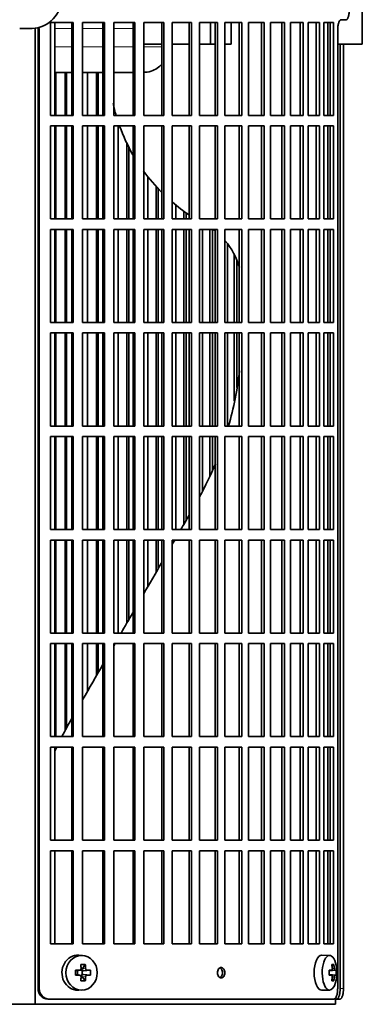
# Model space of a CAD drawing. Header units: millimetres. Extents: x 424 to 1298, y -2735 to 1993.
# Tile 13 of 24: x 618 to 715, y -600 to -320. Entities that reach past the tile are written whole.
import ezdxf

# ---------------------------------------------------------------- set-up
doc = ezdxf.new("R2010")
doc.units = ezdxf.units.MM
for name, color, linetype in [('M5X8_UNI7687', 7, 'Continuous'), ('VSI344-454_FILTR', 7, 'Continuous'), ('VSI344-454_SUPPO', 7, 'Continuous'), ('VSI344-454_TERMI', 7, 'Continuous')]:
    doc.layers.add(name, color=color, linetype=linetype)

# ---------------------------------------------------------------- blocks, each defined once
blk = doc.blocks.new('SE')
at = {"layer": 'M5X8_UNI7687', "color": 7, "linetype": 'Continuous', "lineweight": 35}
for p, q in [((635.77, -586.13), (634.71, -586.06)), ((706.14, -586.12), (703.88, -586.05)), ((636.55, -588.71), (635.64, -590.01)), ((707.32, -588.71), (706.8, -589.1)), ((633.81, -590.35), (634.22, -590.51)), ((633.81, -591.74), (634.22, -591.58)), ((634.26, -590.52), (635.02, -590.32)), ((635.02, -591.77), (634.26, -591.58)), ((634.31, -591.59), (634.31, -590.5)), ((634.99, -590.3), (635.51, -590.3)), ((635.51, -591.8), (635.01, -591.8)), ((635.67, -590.48), (635.67, -591.61)), ((638.04, -590.35), (636.09, -590.51)), ((638.04, -591.74), (636.09, -591.58)), ((706.04, -590.4), (706.71, -590.34)), ((708.01, -590.35), (706.04, -590.5)), ((708.01, -591.74), (706.04, -591.6)), ((706.71, -591.76), (706.04, -591.69)), ((636.55, -593.38), (635.64, -592.08)), ((707.32, -593.38), (706.8, -592.99)), ((634.71, -596.04), (635.77, -595.97)), ((703.88, -596.05), (706.14, -595.98))]:
    blk.add_line(p, q, dxfattribs=at)
at = {"layer": 'M5X8_UNI7687', "color": 4, "linetype": 'Continuous', "lineweight": 9}
for p, q in [((634.22, -590.51), (634.91, -590.34)), ((634.91, -591.76), (634.22, -591.58)), ((635.64, -590.01), (636.65, -589.84)), ((637.1, -590.34), (636.09, -590.51)), ((636.09, -591.58), (637.1, -591.76)), ((707.72, -590.34), (706.04, -590.49)), ((706.04, -590.4), (706.7, -590.34)), ((706.04, -591.6), (707.72, -591.76)), ((706.7, -591.76), (706.04, -591.69)), ((706.9, -589.89), (707.51, -589.84)), ((636.65, -592.26), (635.64, -592.08)), ((707.51, -592.26), (706.9, -592.2))]:
    blk.add_line(p, q, dxfattribs=at)
at = {"layer": 'M5X8_UNI7687', "color": 7, "linetype": 'Continuous', "lineweight": 35}
for centre, radius, start, end in [((698.23, -591.05), 10, 343.7273, 16.2727), ((683.16, -591.05), 49.36, 179.1963, 180.8037), ((634.9, -589.87), 0.465, 271.4799, 4.1476), ((634.9, -592.22), 0.465, 355.8523, 88.5202), ((627.46, -591.05), 10.6, 356.2556, 3.7444), ((698.61, -591.05), 9.42, 355.7871, 4.2129)]:
    blk.add_arc(centre, radius, start, end, dxfattribs=at)
for centre, major_axis, ratio, start_param, end_param in [((634.44, -591.05), (0, -5), 0.906308, 3.081955, 6.283185), ((703.85, -591.05), (0, -5), 0.422618, 3.141593, 6.283185), ((706.12, -591.05), (0, -4.93), 0.422618, 2.175256, 6.283185), ((632.76, -594.11), (8.86, 2.7), 0.529916, 0.974266, 1.123958), ((631.97, -591.05), (0, 10), 0.34202, -1.449667, -1.335108), ((631.69, -591.05), (0, 10), 0.5, -1.449667, -1.335108), ((700.23, -594.11), (7.75, 5.06), 0.247104, 0.286808, 0.4365), ((698.31, -591.05), (0, 10), 0.866025, 4.833518, 4.948078), ((698.18, -591.05), (0, 10), 0.939693, 4.833518, 4.948078), ((631.83, -591.2), (9.99, 0.37), 0.07899, 1.254131, 1.36869), ((631.83, -590.89), (9.99, -0.37), 0.07899, -1.36869, -1.254131), ((634.22, -590.01), (-0.03, 0.507), 0.355475, 2.983295, 3.209876), ((634.22, -592.08), (-0.03, -0.507), 0.355475, 3.073309, 3.29989), ((636.1, -590.01), (-0.561, -0.512), 0.450112, 5.177855, 5.696055), ((635.9, -590.05), (-0.019, -0.502), 0.906042, 5.273044, 5.799842), ((635.9, -592.05), (-0.019, 0.502), 0.906042, 0.483343, 1.010141), ((636.1, -592.08), (-0.561, 0.512), 0.450112, 0.58713, 1.105331), ((636.1, -590.01), (-0.85, -0.111), 0.58208, 0.96918, 1.487381), ((636.1, -592.08), (-0.85, 0.111), 0.58208, 4.795805, 5.314006), ((631.83, -591.2), (9.99, 0.37), 0.07899, 0.897313, 1.011873), ((631.83, -590.89), (9.99, -0.37), 0.07899, -1.011873, -0.897313), ((698.25, -591.2), (9.97, 0.79), 0.036834, 0.556003, 0.670562), ((701.53, -591.05), (0, -9.26), 0.488139, 1.49595, 1.645642), ((698.25, -590.89), (9.97, -0.79), 0.036834, -0.670562, -0.556003), ((698.25, -591.2), (9.97, 0.79), 0.036834, 0.199185, 0.313745), ((698.25, -590.89), (9.97, -0.79), 0.036834, -0.313745, -0.199185), ((631.97, -591.05), (0, -10), 0.34202, 1.335108, 1.449667), ((632.76, -587.98), (8.86, -2.7), 0.529916, -1.123958, -0.974266), ((631.69, -591.05), (0, -10), 0.5, 1.335108, 1.449667), ((706.12, -591.05), (0, -4.93), 0.422618, 0, 0.966337), ((698.31, -591.05), (0, -10), 0.866025, 1.335108, 1.449667), ((700.23, -587.98), (7.75, -5.06), 0.247104, -0.4365, -0.286808), ((698.18, -591.05), (0, -10), 0.939693, 1.335108, 1.449667), ((634.44, -591.05), (0, -5), 0.906308, 0, 0.059638), ((703.85, -591.05), (0, -5), 0.422618, 0, 0.012961)]:
    blk.add_ellipse(centre, major_axis=major_axis, ratio=ratio, start_param=start_param, end_param=end_param, dxfattribs=at)
blk.add_ellipse((635.5, -591.05), major_axis=(0, -4.93), ratio=0.906308, dxfattribs=at)
for points in [[(636.65, -589.84), (636.65, -589.86), (636.66, -589.89), (636.66, -589.94), (636.68, -589.98), (636.69, -590.03), (636.71, -590.07), (636.74, -590.11), (636.76, -590.15), (636.79, -590.19), (636.83, -590.22), (636.86, -590.25), (636.9, -590.28), (636.94, -590.3), (636.98, -590.31), (637.02, -590.33), (637.06, -590.33), (637.09, -590.34), (637.1, -590.34)], [(637.1, -591.76), (637.09, -591.76), (637.06, -591.76), (637.02, -591.77), (636.98, -591.78), (636.94, -591.8), (636.9, -591.82), (636.86, -591.84), (636.83, -591.87), (636.79, -591.9), (636.76, -591.94), (636.74, -591.98), (636.71, -592.02), (636.69, -592.07), (636.68, -592.11), (636.66, -592.16), (636.66, -592.2), (636.65, -592.24), (636.65, -592.26)], [(706.7, -590.34), (706.71, -590.34), (706.72, -590.33), (706.75, -590.33), (706.77, -590.31), (706.79, -590.3), (706.81, -590.28), (706.83, -590.25), (706.85, -590.22), (706.87, -590.19), (706.88, -590.15), (706.89, -590.11), (706.9, -590.07), (706.91, -590.03), (706.91, -589.98), (706.91, -589.94), (706.91, -589.89), (706.91, -589.86), (706.91, -589.84)], [(706.91, -592.26), (706.91, -592.24), (706.91, -592.2), (706.91, -592.16), (706.91, -592.11), (706.91, -592.07), (706.9, -592.02), (706.89, -591.98), (706.88, -591.94), (706.87, -591.9), (706.85, -591.87), (706.83, -591.84), (706.81, -591.82), (706.79, -591.8), (706.77, -591.78), (706.75, -591.77), (706.72, -591.76), (706.71, -591.76), (706.7, -591.76)], [(707.51, -589.84), (707.51, -589.86), (707.51, -589.89), (707.52, -589.94), (707.53, -589.98), (707.54, -590.03), (707.55, -590.07), (707.56, -590.11), (707.58, -590.15), (707.59, -590.19), (707.61, -590.22), (707.62, -590.25), (707.64, -590.28), (707.65, -590.3), (707.67, -590.31), (707.69, -590.33), (707.7, -590.33), (707.71, -590.34), (707.72, -590.34)], [(707.72, -591.76), (707.71, -591.76), (707.7, -591.76), (707.69, -591.77), (707.67, -591.78), (707.65, -591.8), (707.64, -591.82), (707.62, -591.84), (707.61, -591.87), (707.59, -591.9), (707.58, -591.94), (707.56, -591.98), (707.55, -592.02), (707.54, -592.07), (707.53, -592.11), (707.52, -592.16), (707.51, -592.2), (707.51, -592.24), (707.51, -592.26)]]:
    blk.add_open_spline(points, degree=3, dxfattribs=at)
at = {"layer": 'VSI344-454_FILTR', "color": 7, "linetype": 'Continuous', "lineweight": 35}
for p, q in [((710.88, -319.55), (709.44, -319.55)), ((623.12, -595.55), (623.12, -322.55)), ((623.46, -595.55), (623.46, -322.55)), ((626.61, -346.8), (626.61, -320.3)), ((626.61, -320.3), (633.09, -320.3)), ((632.7, -346.8), (632.7, -320.3)), ((633.09, -346.8), (633.09, -320.3)), ((635.79, -346.8), (635.79, -320.3)), ((635.79, -320.3), (642.06, -320.3)), ((641.6, -346.8), (641.6, -320.3)), ((642.06, -346.8), (642.06, -320.3)), ((644.67, -346.8), (644.67, -320.3)), ((644.67, -320.3), (650.7, -320.3)), ((650.18, -346.8), (650.18, -320.3)), ((650.7, -346.8), (650.7, -320.3)), ((653.2, -346.8), (653.2, -320.3)), ((653.2, -320.3), (658.96, -320.3)), ((658.39, -346.8), (658.39, -320.3)), ((658.96, -346.8), (658.96, -320.3)), ((661.34, -346.8), (661.34, -320.3)), ((661.34, -320.3), (666.81, -320.3)), ((666.18, -346.8), (666.18, -320.3)), ((666.81, -346.8), (666.81, -320.3)), ((669.06, -346.8), (669.06, -320.3)), ((669.06, -320.3), (674.21, -320.3)), ((673.52, -346.8), (673.52, -320.3)), ((674.21, -346.8), (674.21, -320.3)), ((676.32, -320.3), (681.11, -320.3)), ((676.32, -346.8), (676.32, -320.3)), ((680.38, -346.8), (680.38, -320.3)), ((681.11, -346.8), (681.11, -320.3)), ((683.07, -320.3), (687.5, -320.3)), ((683.07, -346.8), (683.07, -320.3)), ((686.72, -346.8), (686.72, -320.3)), ((687.5, -346.8), (687.5, -320.3)), ((689.29, -320.3), (693.33, -320.3)), ((689.29, -346.8), (689.29, -320.3)), ((692.51, -346.8), (692.51, -320.3)), ((693.33, -346.8), (693.33, -320.3)), ((694.95, -320.3), (698.57, -320.3)), ((694.95, -346.8), (694.95, -320.3)), ((697.72, -346.8), (697.72, -320.3)), ((698.57, -346.8), (698.57, -320.3)), ((700.02, -320.3), (703.21, -320.3)), ((700.02, -346.8), (700.02, -320.3)), ((702.32, -346.8), (702.32, -320.3)), ((703.21, -346.8), (703.21, -320.3)), ((704.48, -320.3), (707.22, -320.3)), ((704.48, -346.8), (704.48, -320.3)), ((706.3, -346.8), (706.3, -320.3)), ((707.22, -346.8), (707.22, -320.3)), ((708.43, -595.55), (708.43, -322.55)), ((709.13, -595.55), (709.13, -326.55)), ((710.08, -595.55), (710.08, -326.55)), ((628.13, -346.8), (628.13, -334.55)), ((630.81, -346.8), (630.81, -334.55)), ((631.24, -346.8), (631.24, -334.55)), ((637.19, -346.8), (637.19, -334.55)), ((639.78, -346.8), (639.78, -334.55)), ((640.27, -346.8), (640.27, -334.55)), ((626.61, -346.8), (633.09, -346.8)), ((635.79, -346.8), (642.06, -346.8)), ((644.67, -346.8), (650.7, -346.8)), ((653.2, -346.8), (658.96, -346.8)), ((661.34, -346.8), (666.81, -346.8)), ((669.06, -346.8), (674.21, -346.8)), ((676.32, -346.8), (681.11, -346.8)), ((683.07, -346.8), (687.5, -346.8)), ((689.29, -346.8), (693.33, -346.8)), ((694.95, -346.8), (698.57, -346.8)), ((700.02, -346.8), (703.21, -346.8)), ((704.48, -346.8), (707.22, -346.8)), ((626.61, -376.3), (626.61, -349.8)), ((626.61, -349.8), (633.09, -349.8)), ((628.13, -376.3), (628.13, -349.8)), ((630.81, -376.3), (630.81, -349.8)), ((631.24, -376.3), (631.24, -349.8)), ((632.7, -376.3), (632.7, -349.8)), ((633.09, -376.3), (633.09, -349.8)), ((635.79, -376.3), (635.79, -349.8)), ((635.79, -349.8), (642.06, -349.8)), ((637.19, -376.3), (637.19, -349.8)), ((639.78, -376.3), (639.78, -349.8)), ((640.27, -376.3), (640.27, -349.8)), ((641.6, -376.3), (641.6, -349.8)), ((642.06, -376.3), (642.06, -349.8)), ((644.67, -376.3), (644.67, -349.8)), ((644.67, -349.8), (650.7, -349.8)), ((645.94, -376.3), (645.94, -349.8)), ((650.18, -376.3), (650.18, -349.8)), ((650.7, -376.3), (650.7, -349.8)), ((653.2, -376.3), (653.2, -349.8)), ((653.2, -349.8), (658.96, -349.8)), ((658.39, -376.3), (658.39, -349.8)), ((658.96, -376.3), (658.96, -349.8)), ((661.34, -376.3), (661.34, -349.8)), ((661.34, -349.8), (666.81, -349.8)), ((666.18, -376.3), (666.18, -349.8)), ((666.81, -376.3), (666.81, -349.8)), ((669.06, -376.3), (669.06, -349.8)), ((669.06, -349.8), (674.21, -349.8)), ((673.52, -376.3), (673.52, -349.8)), ((674.21, -376.3), (674.21, -349.8)), ((676.32, -349.8), (681.11, -349.8)), ((676.32, -376.3), (676.32, -349.8)), ((680.38, -376.3), (680.38, -349.8)), ((681.11, -376.3), (681.11, -349.8)), ((683.07, -349.8), (687.5, -349.8)), ((683.07, -376.3), (683.07, -349.8)), ((686.72, -376.3), (686.72, -349.8)), ((687.5, -376.3), (687.5, -349.8)), ((689.29, -349.8), (693.33, -349.8)), ((689.29, -376.3), (689.29, -349.8)), ((692.51, -376.3), (692.51, -349.8)), ((693.33, -376.3), (693.33, -349.8)), ((694.95, -349.8), (698.57, -349.8)), ((694.95, -376.3), (694.95, -349.8)), ((697.72, -376.3), (697.72, -349.8)), ((698.57, -376.3), (698.57, -349.8)), ((700.02, -349.8), (703.21, -349.8)), ((700.02, -376.3), (700.02, -349.8)), ((702.32, -376.3), (702.32, -349.8)), ((703.21, -376.3), (703.21, -349.8)), ((704.48, -349.8), (707.22, -349.8)), ((704.48, -376.3), (704.48, -349.8)), ((706.3, -376.3), (706.3, -349.8)), ((707.22, -376.3), (707.22, -349.8)), ((648.43, -376.3), (648.43, -354.72)), ((648.98, -376.3), (648.98, -355.85)), ((654.33, -376.3), (654.33, -364.34)), ((656.72, -376.3), (656.72, -367.19)), ((657.32, -376.3), (657.32, -367.81)), ((662.34, -376.3), (662.34, -372.5)), ((664.6, -376.3), (664.6, -374.22)), ((665.26, -376.3), (665.26, -374.66)), ((626.61, -376.3), (633.09, -376.3)), ((635.79, -376.3), (642.06, -376.3)), ((644.67, -376.3), (650.7, -376.3)), ((653.2, -376.3), (658.96, -376.3)), ((661.34, -376.3), (666.81, -376.3)), ((669.06, -376.3), (674.21, -376.3)), ((676.32, -376.3), (681.11, -376.3)), ((683.07, -376.3), (687.5, -376.3)), ((689.29, -376.3), (693.33, -376.3)), ((694.95, -376.3), (698.57, -376.3)), ((700.02, -376.3), (703.21, -376.3)), ((704.48, -376.3), (707.22, -376.3)), ((626.61, -405.8), (626.61, -379.3)), ((626.61, -379.3), (633.09, -379.3)), ((628.13, -405.8), (628.13, -379.3)), ((630.81, -405.8), (630.81, -379.3)), ((631.24, -405.8), (631.24, -379.3)), ((632.7, -405.8), (632.7, -379.3)), ((633.09, -405.8), (633.09, -379.3)), ((635.79, -405.8), (635.79, -379.3)), ((635.79, -379.3), (642.06, -379.3)), ((637.19, -405.8), (637.19, -379.3)), ((639.78, -405.8), (639.78, -379.3)), ((640.27, -405.8), (640.27, -379.3)), ((641.6, -405.8), (641.6, -379.3)), ((642.06, -405.8), (642.06, -379.3)), ((644.67, -405.8), (644.67, -379.3)), ((644.67, -379.3), (650.7, -379.3)), ((645.94, -405.8), (645.94, -379.3)), ((648.43, -405.8), (648.43, -379.3)), ((648.98, -405.8), (648.98, -379.3)), ((650.18, -405.8), (650.18, -379.3)), ((650.7, -405.8), (650.7, -379.3)), ((653.2, -405.8), (653.2, -379.3)), ((653.2, -379.3), (658.96, -379.3)), ((654.33, -405.8), (654.33, -379.3)), ((656.72, -405.8), (656.72, -379.3)), ((657.32, -405.8), (657.32, -379.3)), ((658.39, -405.8), (658.39, -379.3)), ((658.96, -405.8), (658.96, -379.3)), ((661.34, -405.8), (661.34, -379.3)), ((661.34, -379.3), (666.81, -379.3)), ((662.34, -405.8), (662.34, -379.3)), ((664.6, -405.8), (664.6, -379.3)), ((665.26, -405.8), (665.26, -379.3)), ((666.18, -405.8), (666.18, -379.3)), ((666.81, -405.8), (666.81, -379.3)), ((669.06, -405.8), (669.06, -379.3)), ((669.06, -379.3), (674.21, -379.3)), ((669.91, -405.8), (669.91, -379.3)), ((672.04, -405.8), (672.04, -379.3)), ((672.75, -405.8), (672.75, -379.3)), ((673.52, -405.8), (673.52, -379.3)), ((674.21, -405.8), (674.21, -379.3)), ((676.32, -379.3), (681.11, -379.3)), ((676.32, -405.8), (676.32, -379.3)), ((680.38, -405.8), (680.38, -379.3)), ((681.11, -405.8), (681.11, -379.3)), ((683.07, -379.3), (687.5, -379.3)), ((683.07, -405.8), (683.07, -379.3)), ((686.72, -405.8), (686.72, -379.3)), ((687.5, -405.8), (687.5, -379.3)), ((689.29, -379.3), (693.33, -379.3)), ((689.29, -405.8), (689.29, -379.3)), ((692.51, -405.8), (692.51, -379.3)), ((693.33, -405.8), (693.33, -379.3)), ((694.95, -379.3), (698.57, -379.3)), ((694.95, -405.8), (694.95, -379.3)), ((697.72, -405.8), (697.72, -379.3)), ((698.57, -405.8), (698.57, -379.3)), ((700.02, -379.3), (703.21, -379.3)), ((700.02, -405.8), (700.02, -379.3)), ((702.32, -405.8), (702.32, -379.3)), ((703.21, -405.8), (703.21, -379.3)), ((704.48, -379.3), (707.22, -379.3)), ((704.48, -405.8), (704.48, -379.3)), ((706.3, -405.8), (706.3, -379.3)), ((707.22, -405.8), (707.22, -379.3)), ((677.02, -405.8), (677.02, -383.33)), ((679, -405.8), (679, -386.62)), ((679.76, -405.8), (679.76, -388.37)), ((626.61, -405.8), (633.09, -405.8)), ((635.79, -405.8), (642.06, -405.8)), ((644.67, -405.8), (650.7, -405.8)), ((653.2, -405.8), (658.96, -405.8)), ((661.34, -405.8), (666.81, -405.8)), ((669.06, -405.8), (674.21, -405.8)), ((676.32, -405.8), (681.11, -405.8)), ((683.07, -405.8), (687.5, -405.8)), ((689.29, -405.8), (693.33, -405.8)), ((694.95, -405.8), (698.57, -405.8)), ((700.02, -405.8), (703.21, -405.8)), ((704.48, -405.8), (707.22, -405.8)), ((626.61, -435.3), (626.61, -408.8)), ((626.61, -408.8), (633.09, -408.8)), ((628.13, -435.3), (628.13, -408.8)), ((630.81, -435.3), (630.81, -408.8)), ((631.24, -435.3), (631.24, -408.8)), ((632.7, -435.3), (632.7, -408.8)), ((633.09, -435.3), (633.09, -408.8)), ((635.79, -435.3), (635.79, -408.8)), ((635.79, -408.8), (642.06, -408.8)), ((637.19, -435.3), (637.19, -408.8)), ((639.78, -435.3), (639.78, -408.8)), ((640.27, -435.3), (640.27, -408.8)), ((641.6, -435.3), (641.6, -408.8)), ((642.06, -435.3), (642.06, -408.8)), ((644.67, -435.3), (644.67, -408.8)), ((644.67, -408.8), (650.7, -408.8)), ((645.94, -435.3), (645.94, -408.8)), ((648.43, -435.3), (648.43, -408.8)), ((648.98, -435.3), (648.98, -408.8)), ((650.18, -435.3), (650.18, -408.8)), ((650.7, -435.3), (650.7, -408.8)), ((653.2, -435.3), (653.2, -408.8)), ((653.2, -408.8), (658.96, -408.8)), ((654.33, -435.3), (654.33, -408.8)), ((656.72, -435.3), (656.72, -408.8)), ((657.32, -435.3), (657.32, -408.8)), ((658.39, -435.3), (658.39, -408.8)), ((658.96, -435.3), (658.96, -408.8)), ((661.34, -435.3), (661.34, -408.8)), ((661.34, -408.8), (666.81, -408.8)), ((662.34, -435.3), (662.34, -408.8)), ((664.6, -435.3), (664.6, -408.8)), ((665.26, -435.3), (665.26, -408.8)), ((666.18, -435.3), (666.18, -408.8)), ((666.81, -435.3), (666.81, -408.8)), ((669.06, -435.3), (669.06, -408.8)), ((669.06, -408.8), (674.21, -408.8)), ((669.91, -435.3), (669.91, -408.8)), ((672.04, -435.3), (672.04, -408.8)), ((672.75, -435.3), (672.75, -408.8)), ((673.52, -435.3), (673.52, -408.8)), ((674.21, -435.3), (674.21, -408.8)), ((676.32, -408.8), (681.11, -408.8)), ((676.32, -435.3), (676.32, -408.8)), ((677.02, -435.3), (677.02, -408.8)), ((679, -428.13), (679, -408.8)), ((679.76, -424.37), (679.76, -408.8)), ((680.38, -435.3), (680.38, -408.8)), ((681.11, -435.3), (681.11, -408.8)), ((683.07, -408.8), (687.5, -408.8)), ((683.07, -435.3), (683.07, -408.8)), ((686.72, -435.3), (686.72, -408.8)), ((687.5, -435.3), (687.5, -408.8)), ((689.29, -408.8), (693.33, -408.8)), ((689.29, -435.3), (689.29, -408.8)), ((692.51, -435.3), (692.51, -408.8)), ((693.33, -435.3), (693.33, -408.8)), ((694.95, -408.8), (698.57, -408.8)), ((694.95, -435.3), (694.95, -408.8)), ((697.72, -435.3), (697.72, -408.8)), ((698.57, -435.3), (698.57, -408.8)), ((700.02, -408.8), (703.21, -408.8)), ((700.02, -435.3), (700.02, -408.8)), ((702.32, -435.3), (702.32, -408.8)), ((703.21, -435.3), (703.21, -408.8)), ((704.48, -408.8), (707.22, -408.8)), ((704.48, -435.3), (704.48, -408.8)), ((706.3, -435.3), (706.3, -408.8)), ((707.22, -435.3), (707.22, -408.8)), ((626.61, -435.3), (633.09, -435.3)), ((635.79, -435.3), (642.06, -435.3)), ((644.67, -435.3), (650.7, -435.3)), ((653.2, -435.3), (658.96, -435.3)), ((661.34, -435.3), (666.81, -435.3)), ((669.06, -435.3), (674.21, -435.3)), ((676.32, -435.3), (681.11, -435.3)), ((683.07, -435.3), (687.5, -435.3)), ((689.29, -435.3), (693.33, -435.3)), ((694.95, -435.3), (698.57, -435.3)), ((700.02, -435.3), (703.21, -435.3)), ((704.48, -435.3), (707.22, -435.3)), ((626.61, -464.8), (626.61, -438.3)), ((626.61, -438.3), (633.09, -438.3)), ((628.13, -464.8), (628.13, -438.3)), ((630.81, -464.8), (630.81, -438.3)), ((631.24, -464.8), (631.24, -438.3)), ((632.7, -464.8), (632.7, -438.3)), ((633.09, -464.8), (633.09, -438.3)), ((635.79, -464.8), (635.79, -438.3)), ((635.79, -438.3), (642.06, -438.3)), ((637.19, -464.8), (637.19, -438.3)), ((639.78, -464.8), (639.78, -438.3)), ((640.27, -464.8), (640.27, -438.3)), ((641.6, -464.8), (641.6, -438.3)), ((642.06, -464.8), (642.06, -438.3)), ((644.67, -464.8), (644.67, -438.3)), ((644.67, -438.3), (650.7, -438.3)), ((645.94, -464.8), (645.94, -438.3)), ((648.43, -464.8), (648.43, -438.3)), ((648.98, -464.8), (648.98, -438.3)), ((650.18, -464.8), (650.18, -438.3)), ((650.7, -464.8), (650.7, -438.3)), ((653.2, -464.8), (653.2, -438.3)), ((653.2, -438.3), (658.96, -438.3)), ((654.33, -464.8), (654.33, -438.3)), ((656.72, -464.8), (656.72, -438.3)), ((657.32, -464.8), (657.32, -438.3)), ((658.39, -464.8), (658.39, -438.3)), ((658.96, -464.8), (658.96, -438.3)), ((661.34, -464.8), (661.34, -438.3)), ((661.34, -438.3), (666.81, -438.3)), ((662.34, -464.8), (662.34, -438.3)), ((664.6, -463.38), (664.6, -438.3)), ((665.26, -462.24), (665.26, -438.3)), ((666.18, -464.8), (666.18, -438.3)), ((666.81, -464.8), (666.81, -438.3)), ((669.06, -464.8), (669.06, -438.3)), ((669.06, -438.3), (674.21, -438.3)), ((669.91, -453.8), (669.91, -438.3)), ((672.04, -449.64), (672.04, -438.3)), ((672.75, -447.92), (672.75, -438.3)), ((673.52, -464.8), (673.52, -438.3)), ((674.21, -464.8), (674.21, -438.3)), ((676.32, -438.3), (681.11, -438.3)), ((676.32, -464.8), (676.32, -438.3)), ((680.38, -464.8), (680.38, -438.3)), ((681.11, -464.8), (681.11, -438.3)), ((683.07, -438.3), (687.5, -438.3)), ((683.07, -464.8), (683.07, -438.3)), ((686.72, -464.8), (686.72, -438.3)), ((687.5, -464.8), (687.5, -438.3)), ((689.29, -438.3), (693.33, -438.3)), ((689.29, -464.8), (689.29, -438.3)), ((692.51, -464.8), (692.51, -438.3)), ((693.33, -464.8), (693.33, -438.3)), ((694.95, -438.3), (698.57, -438.3)), ((694.95, -464.8), (694.95, -438.3)), ((697.72, -464.8), (697.72, -438.3)), ((698.57, -464.8), (698.57, -438.3)), ((700.02, -438.3), (703.21, -438.3)), ((700.02, -464.8), (700.02, -438.3)), ((702.32, -464.8), (702.32, -438.3)), ((703.21, -464.8), (703.21, -438.3)), ((704.48, -438.3), (707.22, -438.3)), ((704.48, -464.8), (704.48, -438.3)), ((706.3, -464.8), (706.3, -438.3)), ((707.22, -464.8), (707.22, -438.3)), ((626.61, -464.8), (633.09, -464.8)), ((635.79, -464.8), (642.06, -464.8)), ((644.67, -464.8), (650.7, -464.8)), ((653.2, -464.8), (658.96, -464.8)), ((661.34, -464.8), (666.81, -464.8)), ((669.06, -464.8), (674.21, -464.8)), ((676.32, -464.8), (681.11, -464.8)), ((683.07, -464.8), (687.5, -464.8)), ((689.29, -464.8), (693.33, -464.8)), ((694.95, -464.8), (698.57, -464.8)), ((700.02, -464.8), (703.21, -464.8)), ((704.48, -464.8), (707.22, -464.8)), ((626.61, -494.3), (626.61, -467.8)), ((626.61, -467.8), (633.09, -467.8)), ((628.13, -494.3), (628.13, -467.8)), ((630.81, -494.3), (630.81, -467.8)), ((631.24, -494.3), (631.24, -467.8)), ((632.7, -494.3), (632.7, -467.8)), ((633.09, -494.3), (633.09, -467.8)), ((635.79, -494.3), (635.79, -467.8)), ((635.79, -467.8), (642.06, -467.8)), ((637.19, -494.3), (637.19, -467.8)), ((639.78, -494.3), (639.78, -467.8)), ((640.27, -494.3), (640.27, -467.8)), ((641.6, -494.3), (641.6, -467.8)), ((642.06, -494.3), (642.06, -467.8)), ((644.67, -494.3), (644.67, -467.8)), ((644.67, -467.8), (650.7, -467.8)), ((645.94, -494.3), (645.94, -467.8)), ((648.43, -491.38), (648.43, -467.8)), ((648.98, -490.44), (648.98, -467.8)), ((650.18, -494.3), (650.18, -467.8)), ((650.7, -494.3), (650.7, -467.8)), ((653.2, -494.3), (653.2, -467.8)), ((653.2, -467.8), (658.96, -467.8)), ((654.33, -481.16), (654.33, -467.8)), ((656.72, -477.03), (656.72, -467.8)), ((657.32, -475.99), (657.32, -467.8)), ((658.39, -494.3), (658.39, -467.8)), ((658.96, -494.3), (658.96, -467.8)), ((661.34, -494.3), (661.34, -467.8)), ((661.34, -467.8), (666.81, -467.8)), ((666.18, -494.3), (666.18, -467.8)), ((666.81, -494.3), (666.81, -467.8)), ((669.06, -494.3), (669.06, -467.8)), ((669.06, -467.8), (674.21, -467.8)), ((673.52, -494.3), (673.52, -467.8)), ((674.21, -494.3), (674.21, -467.8)), ((676.32, -467.8), (681.11, -467.8)), ((676.32, -494.3), (676.32, -467.8)), ((680.38, -494.3), (680.38, -467.8)), ((681.11, -494.3), (681.11, -467.8)), ((683.07, -467.8), (687.5, -467.8)), ((683.07, -494.3), (683.07, -467.8)), ((686.72, -494.3), (686.72, -467.8)), ((687.5, -494.3), (687.5, -467.8)), ((689.29, -467.8), (693.33, -467.8)), ((689.29, -494.3), (689.29, -467.8)), ((692.51, -494.3), (692.51, -467.8)), ((693.33, -494.3), (693.33, -467.8)), ((694.95, -467.8), (698.57, -467.8)), ((694.95, -494.3), (694.95, -467.8)), ((697.72, -494.3), (697.72, -467.8)), ((698.57, -494.3), (698.57, -467.8)), ((700.02, -467.8), (703.21, -467.8)), ((700.02, -494.3), (700.02, -467.8)), ((702.32, -494.3), (702.32, -467.8)), ((703.21, -494.3), (703.21, -467.8)), ((704.48, -467.8), (707.22, -467.8)), ((704.48, -494.3), (704.48, -467.8)), ((706.3, -494.3), (706.3, -467.8)), ((707.22, -494.3), (707.22, -467.8)), ((626.61, -494.3), (633.09, -494.3)), ((635.79, -494.3), (642.06, -494.3)), ((644.67, -494.3), (650.7, -494.3)), ((653.2, -494.3), (658.96, -494.3)), ((661.34, -494.3), (666.81, -494.3)), ((669.06, -494.3), (674.21, -494.3)), ((676.32, -494.3), (681.11, -494.3)), ((683.07, -494.3), (687.5, -494.3)), ((689.29, -494.3), (693.33, -494.3)), ((694.95, -494.3), (698.57, -494.3)), ((700.02, -494.3), (703.21, -494.3)), ((704.48, -494.3), (707.22, -494.3)), ((626.61, -523.8), (626.61, -497.3)), ((626.61, -497.3), (633.09, -497.3)), ((628.13, -523.8), (628.13, -497.3)), ((630.81, -522.27), (630.81, -497.3)), ((631.24, -521.45), (631.24, -497.3)), ((632.7, -523.8), (632.7, -497.3)), ((633.09, -523.8), (633.09, -497.3)), ((635.79, -523.8), (635.79, -497.3)), ((635.79, -497.3), (642.06, -497.3)), ((637.19, -510.86), (637.19, -497.3)), ((639.78, -506.37), (639.78, -497.3)), ((640.27, -505.53), (640.27, -497.3)), ((641.6, -523.8), (641.6, -497.3)), ((642.06, -523.8), (642.06, -497.3)), ((644.67, -523.8), (644.67, -497.3)), ((644.67, -497.3), (650.7, -497.3)), ((650.18, -523.8), (650.18, -497.3)), ((650.7, -523.8), (650.7, -497.3)), ((653.2, -523.8), (653.2, -497.3)), ((653.2, -497.3), (658.96, -497.3)), ((658.39, -523.8), (658.39, -497.3)), ((658.96, -523.8), (658.96, -497.3)), ((661.34, -523.8), (661.34, -497.3)), ((661.34, -497.3), (666.81, -497.3)), ((666.18, -523.8), (666.18, -497.3)), ((666.81, -523.8), (666.81, -497.3)), ((669.06, -523.8), (669.06, -497.3)), ((669.06, -497.3), (674.21, -497.3)), ((673.52, -523.8), (673.52, -497.3)), ((674.21, -523.8), (674.21, -497.3)), ((676.32, -497.3), (681.11, -497.3)), ((676.32, -523.8), (676.32, -497.3)), ((680.38, -523.8), (680.38, -497.3)), ((681.11, -523.8), (681.11, -497.3)), ((683.07, -497.3), (687.5, -497.3)), ((683.07, -523.8), (683.07, -497.3)), ((686.72, -523.8), (686.72, -497.3)), ((687.5, -523.8), (687.5, -497.3)), ((689.29, -497.3), (693.33, -497.3)), ((689.29, -523.8), (689.29, -497.3)), ((692.51, -523.8), (692.51, -497.3)), ((693.33, -523.8), (693.33, -497.3)), ((694.95, -497.3), (698.57, -497.3)), ((694.95, -523.8), (694.95, -497.3)), ((697.72, -523.8), (697.72, -497.3)), ((698.57, -523.8), (698.57, -497.3)), ((700.02, -497.3), (703.21, -497.3)), ((700.02, -523.8), (700.02, -497.3)), ((702.32, -523.8), (702.32, -497.3)), ((703.21, -523.8), (703.21, -497.3)), ((704.48, -497.3), (707.22, -497.3)), ((704.48, -523.8), (704.48, -497.3)), ((706.3, -523.8), (706.3, -497.3)), ((707.22, -523.8), (707.22, -497.3)), ((626.61, -523.8), (633.09, -523.8)), ((635.79, -523.8), (642.06, -523.8)), ((644.67, -523.8), (650.7, -523.8)), ((653.2, -523.8), (658.96, -523.8)), ((661.34, -523.8), (666.81, -523.8)), ((669.06, -523.8), (674.21, -523.8)), ((676.32, -523.8), (681.11, -523.8)), ((683.07, -523.8), (687.5, -523.8)), ((689.29, -523.8), (693.33, -523.8)), ((694.95, -523.8), (698.57, -523.8)), ((700.02, -523.8), (703.21, -523.8)), ((704.48, -523.8), (707.22, -523.8)), ((626.61, -553.3), (626.61, -526.8)), ((626.61, -526.8), (633.09, -526.8)), ((632.7, -553.3), (632.7, -526.8)), ((633.09, -553.3), (633.09, -526.8)), ((635.79, -553.3), (635.79, -526.8)), ((635.79, -526.8), (642.06, -526.8)), ((641.6, -553.3), (641.6, -526.8)), ((642.06, -553.3), (642.06, -526.8)), ((644.67, -553.3), (644.67, -526.8)), ((644.67, -526.8), (650.7, -526.8)), ((650.18, -553.3), (650.18, -526.8)), ((650.7, -553.3), (650.7, -526.8)), ((653.2, -553.3), (653.2, -526.8)), ((653.2, -526.8), (658.96, -526.8)), ((658.39, -553.3), (658.39, -526.8)), ((658.96, -553.3), (658.96, -526.8)), ((661.34, -553.3), (661.34, -526.8)), ((661.34, -526.8), (666.81, -526.8)), ((666.18, -553.3), (666.18, -526.8)), ((666.81, -553.3), (666.81, -526.8)), ((669.06, -553.3), (669.06, -526.8)), ((669.06, -526.8), (674.21, -526.8)), ((673.52, -553.3), (673.52, -526.8)), ((674.21, -553.3), (674.21, -526.8)), ((676.32, -526.8), (681.11, -526.8)), ((676.32, -553.3), (676.32, -526.8)), ((680.38, -553.3), (680.38, -526.8)), ((681.11, -553.3), (681.11, -526.8)), ((683.07, -526.8), (687.5, -526.8)), ((683.07, -553.3), (683.07, -526.8)), ((686.72, -553.3), (686.72, -526.8)), ((687.5, -553.3), (687.5, -526.8)), ((689.29, -526.8), (693.33, -526.8)), ((689.29, -553.3), (689.29, -526.8)), ((692.51, -553.3), (692.51, -526.8)), ((693.33, -553.3), (693.33, -526.8)), ((694.95, -526.8), (698.57, -526.8)), ((694.95, -553.3), (694.95, -526.8)), ((697.72, -553.3), (697.72, -526.8)), ((698.57, -553.3), (698.57, -526.8)), ((700.02, -526.8), (703.21, -526.8)), ((700.02, -553.3), (700.02, -526.8)), ((702.32, -553.3), (702.32, -526.8)), ((703.21, -553.3), (703.21, -526.8)), ((704.48, -526.8), (707.22, -526.8)), ((704.48, -553.3), (704.48, -526.8)), ((706.3, -553.3), (706.3, -526.8)), ((707.22, -553.3), (707.22, -526.8)), ((626.61, -553.3), (633.09, -553.3)), ((635.79, -553.3), (642.06, -553.3)), ((644.67, -553.3), (650.7, -553.3)), ((653.2, -553.3), (658.96, -553.3)), ((661.34, -553.3), (666.81, -553.3)), ((669.06, -553.3), (674.21, -553.3)), ((676.32, -553.3), (681.11, -553.3)), ((683.07, -553.3), (687.5, -553.3)), ((689.29, -553.3), (693.33, -553.3)), ((694.95, -553.3), (698.57, -553.3)), ((700.02, -553.3), (703.21, -553.3)), ((704.48, -553.3), (707.22, -553.3)), ((626.61, -582.8), (626.61, -556.3)), ((626.61, -556.3), (633.09, -556.3)), ((632.7, -582.8), (632.7, -556.3)), ((633.09, -582.8), (633.09, -556.3)), ((635.79, -582.8), (635.79, -556.3)), ((635.79, -556.3), (642.06, -556.3)), ((641.6, -582.8), (641.6, -556.3)), ((642.06, -582.8), (642.06, -556.3)), ((644.67, -582.8), (644.67, -556.3)), ((644.67, -556.3), (650.7, -556.3)), ((650.18, -582.8), (650.18, -556.3)), ((650.7, -582.8), (650.7, -556.3)), ((653.2, -582.8), (653.2, -556.3)), ((653.2, -556.3), (658.96, -556.3)), ((658.39, -582.8), (658.39, -556.3)), ((658.96, -582.8), (658.96, -556.3)), ((661.34, -582.8), (661.34, -556.3)), ((661.34, -556.3), (666.81, -556.3)), ((666.18, -582.8), (666.18, -556.3)), ((666.81, -582.8), (666.81, -556.3)), ((669.06, -582.8), (669.06, -556.3)), ((669.06, -556.3), (674.21, -556.3)), ((673.52, -582.8), (673.52, -556.3)), ((674.21, -582.8), (674.21, -556.3)), ((676.32, -556.3), (681.11, -556.3)), ((676.32, -582.8), (676.32, -556.3)), ((680.38, -582.8), (680.38, -556.3)), ((681.11, -582.8), (681.11, -556.3)), ((683.07, -556.3), (687.5, -556.3)), ((683.07, -582.8), (683.07, -556.3)), ((686.72, -582.8), (686.72, -556.3)), ((687.5, -582.8), (687.5, -556.3)), ((689.29, -556.3), (693.33, -556.3)), ((689.29, -582.8), (689.29, -556.3)), ((692.51, -582.8), (692.51, -556.3)), ((693.33, -582.8), (693.33, -556.3)), ((694.95, -556.3), (698.57, -556.3)), ((694.95, -582.8), (694.95, -556.3)), ((697.72, -582.8), (697.72, -556.3)), ((698.57, -582.8), (698.57, -556.3)), ((700.02, -556.3), (703.21, -556.3)), ((700.02, -582.8), (700.02, -556.3)), ((702.32, -582.8), (702.32, -556.3)), ((703.21, -582.8), (703.21, -556.3)), ((704.48, -556.3), (707.22, -556.3)), ((704.48, -582.8), (704.48, -556.3)), ((706.3, -582.8), (706.3, -556.3)), ((707.22, -582.8), (707.22, -556.3)), ((626.61, -582.8), (633.09, -582.8)), ((635.79, -582.8), (642.06, -582.8)), ((644.67, -582.8), (650.7, -582.8)), ((653.2, -582.8), (658.96, -582.8)), ((661.34, -582.8), (666.81, -582.8)), ((669.06, -582.8), (674.21, -582.8)), ((676.32, -582.8), (681.11, -582.8)), ((683.07, -582.8), (687.5, -582.8)), ((689.29, -582.8), (693.33, -582.8)), ((694.95, -582.8), (698.57, -582.8)), ((700.02, -582.8), (703.21, -582.8)), ((704.48, -582.8), (707.22, -582.8)), ((626.27, -598.55), (625.92, -598.55)), ((626.27, -598.55), (707.36, -598.55)), ((707.8, -598.55), (708.16, -598.55)), ((709.11, -598.55), (708.16, -598.55))]:
    blk.add_line(p, q, dxfattribs=at)
at = {"layer": 'VSI344-454_FILTR', "color": 4, "linetype": 'Continuous', "lineweight": 9}
for p, q in [((623.12, -322.55), (623.46, -322.55)), ((623.46, -595.55), (623.12, -595.55)), ((710.08, -595.55), (709.13, -595.55))]:
    blk.add_line(p, q, dxfattribs=at)
at = {"layer": 'VSI344-454_FILTR', "color": 7, "linetype": 'Continuous', "lineweight": 35}
for centre, start, end in [((620.21, -322.46), 358.2371, 11.7073), ((620.55, -322.46), 358.2712, 13.6977), ((626.03, -595.64), 178.231, 267.8935), ((626.37, -595.64), 178.1916, 267.9344)]:
    blk.add_arc(centre, 2.91, start, end, dxfattribs=at)
for points, knots in [([(710.88, -319.55), (710.9, -319.55), (710.93, -319.54), (710.98, -319.53), (711.03, -319.51), (711.08, -319.47), (711.12, -319.43), (711.17, -319.38), (711.25, -319.27), (711.37, -319.06), (711.5, -318.68), (711.6, -318.23), (711.67, -317.79), (711.7, -317.42), (711.72, -317.13), (711.74, -316.84), (711.74, -316.65), (711.74, -316.55)], [0, 0, 0, 0, 0.036074, 0.071827, 0.107372, 0.142823, 0.178296, 0.213907, 0.249769, 0.375679, 0.49974, 0.623937, 0.750153, 0.812742, 0.874833, 0.937047, 1, 1, 1, 1]), ([(708.43, -322.55), (708.43, -322.49), (708.43, -322.38), (708.43, -322.21), (708.44, -322.04), (708.45, -321.88), (708.47, -321.72), (708.48, -321.56), (708.52, -321.27), (708.6, -320.87), (708.72, -320.41), (708.88, -320.04), (709.03, -319.8), (709.15, -319.67), (709.24, -319.6), (709.34, -319.56), (709.4, -319.55), (709.44, -319.55)], [0, 0, 0, 0, 0.036048, 0.071793, 0.107348, 0.142827, 0.178345, 0.214016, 0.249955, 0.375229, 0.499698, 0.624316, 0.749898, 0.812622, 0.874803, 0.937058, 1, 1, 1, 1]), ([(675.27, -592.55), (675.2, -592.54), (675.06, -592.53), (674.78, -592.41), (674.49, -592.13), (674.25, -591.62), (674.17, -591.04), (674.26, -590.46), (674.47, -590.01), (674.73, -589.74), (674.99, -589.58), (675.17, -589.56), (675.27, -589.55)], [0, 0, 0, 0, 0.064066, 0.126815, 0.254692, 0.378277, 0.50107, 0.625893, 0.749447, 0.833633, 0.916759, 1, 1, 1, 1]), ([(674.91, -592.47), (674.97, -592.43), (675.11, -592.34), (675.35, -592.08), (675.56, -591.64), (675.64, -591.06), (675.56, -590.47), (675.33, -589.97), (675.09, -589.73), (674.94, -589.65), (674.92, -589.64)], [0.1064378, 0.1064378, 0.1064378, 0.1064378, 0.1663652, 0.2505516, 0.3741057, 0.498929, 0.621722, 0.7453065, 0.8731842, 0.8878187, 0.8878187, 0.8878187, 0.8878187]), ([(675.27, -589.55), (675.34, -589.55), (675.48, -589.56), (675.75, -589.69), (676.04, -589.97), (676.27, -590.47), (676.35, -591.06), (676.27, -591.64), (676.06, -592.08), (675.8, -592.36), (675.54, -592.52), (675.36, -592.54), (675.27, -592.55)], [0, 0, 0, 0, 0.064066, 0.126815, 0.254692, 0.378277, 0.50107, 0.625893, 0.749447, 0.833633, 0.916759, 1, 1, 1, 1]), ([(707.36, -598.55), (707.38, -598.55), (707.42, -598.54), (707.48, -598.53), (707.54, -598.51), (707.6, -598.47), (707.66, -598.43), (707.72, -598.38), (707.82, -598.27), (707.96, -598.06), (708.13, -597.68), (708.26, -597.23), (708.34, -596.79), (708.38, -596.42), (708.41, -596.13), (708.42, -595.84), (708.43, -595.65), (708.43, -595.55)], [0, 0, 0, 0, 0.036074, 0.071827, 0.107372, 0.142823, 0.178296, 0.213907, 0.249769, 0.375679, 0.49974, 0.623937, 0.750153, 0.812742, 0.874833, 0.937047, 1, 1, 1, 1]), ([(708.16, -598.55), (708.18, -598.55), (708.22, -598.54), (708.27, -598.53), (708.33, -598.51), (708.38, -598.47), (708.43, -598.43), (708.49, -598.38), (708.58, -598.27), (708.71, -598.06), (708.86, -597.68), (708.97, -597.23), (709.05, -596.79), (709.09, -596.42), (709.11, -596.13), (709.13, -595.84), (709.13, -595.65), (709.13, -595.55)], [0, 0, 0, 0, 0.036074, 0.071835, 0.107394, 0.142867, 0.178369, 0.214016, 0.24992, 0.375515, 0.499619, 0.623903, 0.749864, 0.812553, 0.874725, 0.937001, 1, 1, 1, 1]), ([(710.08, -595.55), (710.08, -595.6), (710.08, -595.72), (710.07, -595.88), (710.07, -596.05), (710.06, -596.22), (710.04, -596.38), (710.03, -596.54), (709.99, -596.83), (709.92, -597.23), (709.81, -597.68), (709.66, -598.06), (709.52, -598.29), (709.4, -598.42), (709.3, -598.49), (709.21, -598.54), (709.14, -598.54), (709.11, -598.55)], [0, 0, 0, 0, 0.03611, 0.071905, 0.107497, 0.143003, 0.178538, 0.214218, 0.250157, 0.376062, 0.500393, 0.624478, 0.750119, 0.812755, 0.87487, 0.93708, 1, 1, 1, 1])]:
    blk.add_open_spline(points, degree=3, knots=knots, dxfattribs=at)
at = {"layer": 'VSI344-454_SUPPO', "color": 7, "linetype": 'Continuous', "lineweight": 35}
for p, q in [((715.44, -326.55), (715.44, -316.55)), ((622.27, -600.05), (622.27, -321.96)), ((627.87, -346.8), (627.87, -320.3)), ((672.25, -326.55), (672.25, -320.3)), ((678.11, -326.55), (678.11, -320.3)), ((705.64, -346.8), (705.64, -320.3)), ((653.2, -326.55), (658.39, -326.55)), ((661.34, -326.55), (666.18, -326.55)), ((669.06, -326.55), (672.25, -326.55)), ((672.25, -326.55), (673.52, -326.55)), ((676.32, -326.55), (678.11, -326.55)), ((708.43, -326.55), (715.44, -326.55)), ((627.87, -334.55), (632.7, -334.55)), ((635.79, -334.55), (641.6, -334.55)), ((644.67, -334.55), (650.18, -334.55)), ((627.87, -376.3), (627.87, -349.8)), ((705.64, -376.3), (705.64, -349.8)), ((627.87, -405.8), (627.87, -379.3)), ((705.64, -405.8), (705.64, -379.3)), ((627.87, -435.3), (627.87, -408.8)), ((705.64, -435.3), (705.64, -408.8)), ((627.87, -464.8), (627.87, -438.3)), ((705.64, -464.8), (705.64, -438.3)), ((627.87, -494.3), (627.87, -467.8)), ((705.64, -494.3), (705.64, -467.8)), ((627.87, -523.8), (627.87, -497.3)), ((705.64, -523.8), (705.64, -497.3)), ((627.87, -553.3), (627.87, -526.8)), ((705.64, -553.3), (705.64, -526.8)), ((627.87, -582.8), (627.87, -556.3)), ((705.64, -582.8), (705.64, -556.3)), ((622.27, -600.05), (591.96, -600.05)), ((622.27, -600.05), (707.8, -600.05)), ((707.8, -600.05), (707.8, -598.27))]:
    blk.add_line(p, q, dxfattribs=at)
at = {"layer": 'VSI344-454_SUPPO', "color": 4, "linetype": 'Continuous', "lineweight": 9}
for p, q in [((632.7, -322.02), (627.87, -322.02)), ((641.6, -322.02), (635.79, -322.02)), ((650.18, -322.02), (644.67, -322.02)), ((627.87, -327.24), (632.7, -327.24)), ((635.79, -327.24), (641.6, -327.24)), ((644.67, -327.24), (650.18, -327.24)), ((653.2, -327.24), (658.39, -327.24))]:
    blk.add_line(p, q, dxfattribs=at)
at = {"layer": 'VSI344-454_SUPPO', "color": 7, "linetype": 'Continuous', "lineweight": 35}
for centre, radius, start, end in [((694.7, -332.4), 51.42, 192.3571, 196.313), ((694.7, -332.4), 51.42, 199.8616, 209.9063), ((694.7, -332.4), 51.42, 216.1094, 225.1257), ((694.7, -332.4), 51.42, 229.5805, 236.3253), ((661, -395.56), 20.16, 51.6045, 53.6737), ((661, -395.56), 20.16, 15.4533, 40.5598), ((581.38, -407.97), 99.78, 344.0936, 353.3171), ((581.38, -407.97), 99.78, 331.5662, 337.5501), ((745.05, -583.02), 129.49, 150.1961, 152.7545), ((745.05, -583.02), 129.49, 154.2527, 154.8253)]:
    blk.add_arc(centre, radius, start, end, dxfattribs=at)
for points, knots in [([(653.09, -334.54), (653.84, -334.55), (655.23, -334.34), (657.04, -333.45), (658.02, -332.61), (658.44, -332.14), (658.45, -332.14)], [0.4296815, 0.4296815, 0.4296815, 0.4296815, 0.5449277, 0.642686, 0.7370741, 0.7373664, 0.7373664, 0.7373664, 0.7373664]), ([(646.75, -494.3), (647.86, -492.37), (649.01, -490.39), (650.15, -488.41), (650.18, -488.36)], [0.40501308, 0.40501308, 0.40501308, 0.40501308, 0.5, 0.50245811, 0.50245811, 0.50245811, 0.50245811])]:
    blk.add_open_spline(points, degree=3, knots=knots, dxfattribs=at)
for points in [[(663.78, -464.8), (664.58, -463.42), (665.38, -462.03), (666.18, -460.64)], [(661.34, -469.02), (661.58, -468.61), (661.82, -468.21), (662.05, -467.8)], [(653.2, -483.13), (654.92, -480.15), (656.65, -477.15), (658.39, -474.14)], [(644.67, -497.91), (644.79, -497.7), (644.9, -497.5), (645.02, -497.3)], [(635.79, -513.28), (637.72, -509.94), (639.66, -506.59), (641.6, -503.22)], [(632.69, -518.66), (632.69, -518.65), (632.69, -518.65), (632.7, -518.65)]]:
    blk.add_open_spline(points, degree=3, dxfattribs=at)
at = {"layer": 'VSI344-454_TERMI', "color": 7, "linetype": 'Continuous', "lineweight": 35}
blk.add_line((621.39, -322.05), (617.88, -322.05), dxfattribs=at)
blk.add_arc((621.11, -313.36), 8.69, 271.8252, 2.088, dxfattribs=at)

msp = doc.modelspace()

# ---------------------------------------------------------------- block references
msp.add_blockref('SE', (0, 0))

doc.saveas('drawing.dxf')
